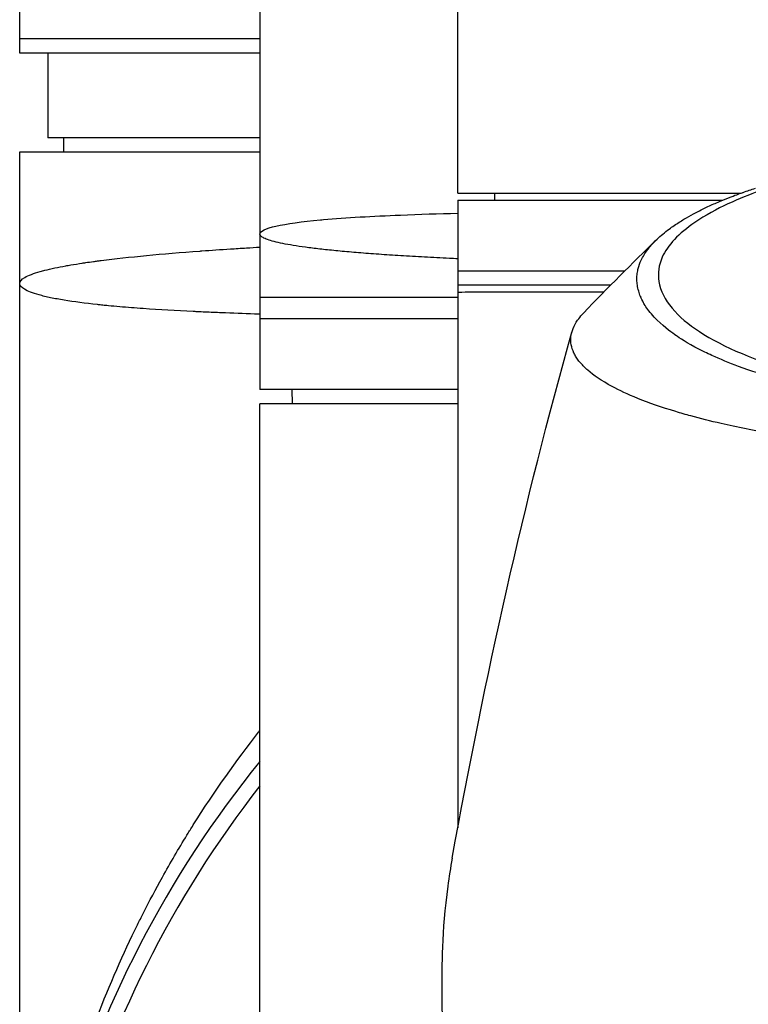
# Model space of a CAD drawing. Header units: millimetres. Extents: x 0 to 5219, y 0 to 2970.
# Tile 135 of 232: x 928 to 980, y 2543 to 2613. Entities that reach past the tile are written whole.
import ezdxf

# ---------------------------------------------------------------- set-up
doc = ezdxf.new("R2010")
doc.units = ezdxf.units.MM
doc.header["$LTSCALE"] = 0.2

# ---------------------------------------------------------------- blocks, each defined once
blk = doc.blocks.new('A$C9f5df81e')
for p, q in [((-76, -89.5), (-76, 0)), ((-59, -39.1), (-59, -113.3)), ((-45, -99.4), (-45, -49.65)), ((-59, -88.5), (-76, -88.5)), ((-59, -89.5), (-76, -89.5)), ((-74, -89.5), (-74, -95.5)), ((-59, -95.5), (-74, -95.5)), ((-72.868, -96.5), (-72.885, -95.5)), ((-76, -96.5), (-59, -96.5)), ((-76, -187.5), (-76, -96.5)), ((-45, -99.4), (-24.942, -99.4)), ((-42.394, -99.4), (-42.403, -99.9)), ((-45, -99.9), (-45, -144.281)), ((-45, -99.9), (-26.242, -99.9)), ((-45, -104.9), (-33.174, -104.9)), ((-32.277, -104.9), (-32.273, -104.9)), ((-45, -105.9), (-34.17, -105.9)), ((-32.308, -105.9), (-32.299, -105.9)), ((-32.198, -106.4), (-32.187, -106.4)), ((-45, -106.8), (-59, -106.8)), ((-45, -108.3), (-59, -108.3)), ((-34.672, -112.748), (-34.673, -112.748)), ((-45, -113.3), (-59, -113.3)), ((-56.695, -114.3), (-56.713, -113.3)), ((-45, -114.3), (-59, -114.3)), ((-59, -186.681), (-59, -114.3)), ((-59.658, -140.414), (-59.658, -140.415)), ((-60.393, -141.363), (-60.393, -141.362)), ((-62.889, -144.826), (-62.889, -144.826))]:
    blk.add_line(p, q)
for radius, start, end in [(76, 140.92448, 234.15202), (74.928, 141.9451, 233.64149)]:
    blk.add_arc((0, -187.5), radius, start, end)
for centre, major_axis, ratio, start_param, end_param in [((60.251, -194.227), (91.616, -88.273), 0.721467, 3.152885, 3.152997), ((134.833, -406.985), (91.188, -397.639), 0.407032, 3.788918, 3.788919), ((49.55, -227.823), (-9.829, 207.625), 0.462885, 0.960916, 0.960919)]:
    blk.add_ellipse(centre, major_axis=major_axis, ratio=ratio, start_param=start_param, end_param=end_param)
for points, knots in [([(-0.011, -115.146), (-0.381, -115.146), (-1.185, -115.147), (-2.417, -115.125), (-3.126, -115.112), (-3.691, -115.096), (-4.113, -115.083), (-4.409, -115.073), (-4.635, -115.065), (-4.792, -115.059), (-5.923, -115.016), (-7.045, -114.955), (-8.151, -114.877), (-8.588, -114.847), (-9.022, -114.813), (-9.454, -114.776), (-10.334, -114.702), (-11.202, -114.616), (-12.056, -114.519), (-13.181, -114.391), (-14.281, -114.243), (-15.349, -114.075), (-15.493, -114.053), (-15.632, -114.031), (-15.767, -114.009), (-17.391, -113.745), (-18.342, -113.541), (-18.735, -113.458), (-18.776, -113.45), (-18.939, -113.416), (-19.22, -113.354), (-19.732, -113.242), (-20.639, -113.04), (-21.837, -112.712), (-22.012, -112.664), (-22.186, -112.615), (-22.358, -112.566), (-23.34, -112.284), (-24.27, -111.981), (-25.138, -111.659), (-25.802, -111.413), (-26.429, -111.154), (-27.017, -110.886), (-27.195, -110.804), (-27.362, -110.725), (-27.518, -110.649), (-28.57, -110.136), (-29.148, -109.757), (-29.456, -109.551), (-29.499, -109.523), (-29.536, -109.497), (-29.569, -109.475), (-29.791, -109.323), (-30.319, -108.968), (-30.906, -108.384), (-31.039, -108.252), (-31.174, -108.108), (-31.305, -107.952), (-31.545, -107.668), (-31.722, -107.405), (-31.856, -107.165), (-32.033, -106.851), (-32.136, -106.577), (-32.202, -106.349), (-32.247, -106.194), (-32.277, -106.05), (-32.296, -105.917), (-32.317, -105.778), (-32.326, -105.652), (-32.328, -105.537), (-32.33, -105.455), (-32.329, -105.374), (-32.324, -105.292), (-32.316, -105.16), (-32.299, -105.029), (-32.273, -104.899), (-32.262, -104.845), (-32.25, -104.792), (-32.237, -104.738), (-32.186, -104.54), (-32.114, -104.341), (-32.019, -104.141), (-31.901, -103.894), (-31.749, -103.645), (-31.559, -103.395), (-31.505, -103.325), (-31.449, -103.254), (-31.389, -103.183), (-31.242, -103.008), (-31.078, -102.835), (-30.898, -102.663), (-30.645, -102.422), (-30.359, -102.183), (-30.042, -101.949), (-29.929, -101.865), (-29.811, -101.781), (-29.69, -101.698), (-29.453, -101.536), (-29.22, -101.39), (-28.998, -101.256), (-28.527, -100.975), (-28.104, -100.755), (-27.773, -100.591), (-27.525, -100.468), (-27.327, -100.376), (-27.192, -100.313), (-26.929, -100.192), (-26.656, -100.072), (-26.374, -99.955), (-26.142, -99.858), (-25.904, -99.762), (-25.66, -99.668), (-25.27, -99.517), (-24.986, -99.415), (-24.826, -99.359), (-24.82, -99.357), (-24.815, -99.355), (-24.809, -99.353), (-24.528, -99.253), (-24.241, -99.155), (-23.947, -99.059)], [-1, -1, -1, -1, -0.967857, -0.967857, -0.967857, -0.948942, -0.948942, -0.948942, -0.935714, -0.935714, -0.935714, -0.889625, -0.889625, -0.889625, -0.871429, -0.871429, -0.871429, -0.83445, -0.83445, -0.83445, -0.785714, -0.785714, -0.785714, -0.781613, -0.781613, -0.781613, -0.732143, -0.732143, -0.732143, -0.713138, -0.713138, -0.713138, -0.678571, -0.678571, -0.678571, -0.668891, -0.668891, -0.668891, -0.613661, -0.613661, -0.613661, -0.571429, -0.571429, -0.571429, -0.563197, -0.563197, -0.563197, -0.507759, -0.507759, -0.507759, -0.5, -0.5, -0.5, -0.441747, -0.441747, -0.441747, -0.428571, -0.428571, -0.428571, -0.397698, -0.397698, -0.397698, -0.357143, -0.357143, -0.357143, -0.339649, -0.339649, -0.339649, -0.321429, -0.321429, -0.321429, -0.310561, -0.310561, -0.310561, -0.292949, -0.292949, -0.292949, -0.285714, -0.285714, -0.285714, -0.258021, -0.258021, -0.258021, -0.223914, -0.223914, -0.223914, -0.214286, -0.214286, -0.214286, -0.189719, -0.189719, -0.189719, -0.155218, -0.155218, -0.155218, -0.142857, -0.142857, -0.142857, -0.12766, -0.12766, -0.12766, -0.095508, -0.095508, -0.095508, -0.071429, -0.071429, -0.071429, -0.051836, -0.051836, -0.051836, -0.035714, -0.035714, -0.035714, -0.017857, -0.017857, -0.017857, -0.017513, -0.017513, -0.017513, 0, 0, 0, 0]), ([(-23.703, -99.277), (-24.989, -99.746), (-26.745, -100.465), (-29.375, -102.264), (-30.152, -103.093), (-30.789, -104.507), (-30.865, -105.077), (-30.552, -106.977), (-29.452, -108.188), (-26.223, -110.303), (-23.862, -111.289), (-18.361, -112.834), (-15.373, -113.414), (-10.705, -113.999), (-9.238, -114.143), (-6.417, -114.349), (-5.066, -114.418), (-2.51, -114.502), (-1.256, -114.522), (-0.011, -114.523)], [-6.796105, -6.796105, -6.796105, -6.796105, -5.863118, -5.863118, -5.134414, -5.134414, -4.650457, -4.650457, -3.543767, -3.543767, -2.339879, -2.339879, -1.264734, -1.264734, -0.793197, -0.793197, -0.373483, -0.373483, 0, 0, 0, 0]), ([(-59, -102.3), (-59, -102.093), (-58.586, -101.905), (-57.866, -101.741), (-57.113, -101.569), (-56.024, -101.423), (-54.723, -101.302), (-54.652, -101.295), (-54.581, -101.289), (-54.509, -101.282), (-52.9, -101.139), (-51.011, -101.035), (-49.057, -100.956), (-47.719, -100.903), (-46.351, -100.861), (-45.002, -100.827)], [0, 0, 0, 0, 0.0610325, 0.0610325, 0.0610325, 0.125, 0.125, 0.125, 0.1275195, 0.1275195, 0.1275195, 0.1840301, 0.1840301, 0.1840301, 0.2227117, 0.2227117, 0.2227117, 0.2227117]), ([(-45, -104.056), (-45.197, -104.046), (-45.393, -104.037), (-45.587, -104.028), (-46.195, -103.998), (-46.787, -103.968), (-47.36, -103.937), (-47.936, -103.905), (-48.494, -103.873), (-49.035, -103.839), (-49.303, -103.822), (-49.567, -103.805), (-49.826, -103.788), (-50.088, -103.77), (-50.344, -103.752), (-50.595, -103.734), (-51.095, -103.699), (-51.572, -103.662), (-52.027, -103.625), (-52.482, -103.588), (-52.915, -103.55), (-53.326, -103.511), (-53.737, -103.473), (-54.127, -103.433), (-54.494, -103.393), (-54.862, -103.352), (-55.208, -103.311), (-55.533, -103.269), (-55.857, -103.226), (-56.16, -103.184), (-56.441, -103.14), (-56.722, -103.097), (-56.981, -103.052), (-57.217, -103.007), (-57.454, -102.963), (-57.668, -102.917), (-57.858, -102.871), (-58.048, -102.824), (-58.215, -102.777), (-58.357, -102.73), (-58.499, -102.682), (-58.618, -102.634), (-58.714, -102.586), (-58.761, -102.562), (-58.803, -102.538), (-58.839, -102.514), (-58.874, -102.49), (-58.904, -102.466), (-58.928, -102.442), (-58.952, -102.419), (-58.97, -102.395), (-58.982, -102.371), (-58.988, -102.359), (-58.992, -102.347), (-58.996, -102.335), (-58.997, -102.329), (-58.998, -102.324), (-58.999, -102.318), (-59, -102.312), (-59, -102.307), (-59, -102.301), (-59, -102.301), (-59, -102.301), (-59, -102.301), (-59, -102.3), (-59, -102.3), (-59, -102.3)], [0.14310127, 0.14310127, 0.14310127, 0.14310127, 0.14401703, 0.14401703, 0.14401703, 0.14689341, 0.14689341, 0.14689341, 0.14978026, 0.14978026, 0.14978026, 0.15121449, 0.15121449, 0.15121449, 0.15266187, 0.15266187, 0.15266187, 0.15554349, 0.15554349, 0.15554349, 0.1584251, 0.1584251, 0.1584251, 0.16130671, 0.16130671, 0.16130671, 0.16418833, 0.16418833, 0.16418833, 0.16706994, 0.16706994, 0.16706994, 0.16995156, 0.16995156, 0.16995156, 0.17283317, 0.17283317, 0.17283317, 0.17571479, 0.17571479, 0.17571479, 0.1785964, 0.1785964, 0.1785964, 0.18003721, 0.18003721, 0.18003721, 0.18147802, 0.18147802, 0.18147802, 0.18291882, 0.18291882, 0.18291882, 0.18363923, 0.18363923, 0.18363923, 0.18399943, 0.18399943, 0.18399943, 0.18433614, 0.18433614, 0.18433614, 0.18434788, 0.18434788, 0.18434788, 0.18435963, 0.18435963, 0.18435963, 0.18435963]), ([(-76, -105.8), (-76, -105.649), (-75.868, -105.505), (-75.633, -105.369), (-75.379, -105.222), (-75.005, -105.083), (-74.546, -104.953), (-74.441, -104.923), (-74.332, -104.894), (-74.219, -104.865), (-73.781, -104.754), (-73.282, -104.649), (-72.743, -104.551), (-72.625, -104.53), (-72.504, -104.508), (-72.381, -104.487), (-72.118, -104.442), (-71.847, -104.399), (-71.569, -104.357), (-71.49, -104.345), (-71.41, -104.333), (-71.33, -104.321), (-71.15, -104.294), (-70.967, -104.269), (-70.783, -104.243), (-70.69, -104.231), (-70.598, -104.218), (-70.505, -104.206), (-70.458, -104.2), (-70.412, -104.194), (-70.365, -104.187), (-70.319, -104.181), (-70.286, -104.177), (-70.225, -104.169), (-68.306, -103.923), (-65.951, -103.701), (-63.237, -103.502), (-63.194, -103.499), (-63.15, -103.496), (-63.106, -103.493), (-62.454, -103.446), (-61.783, -103.4), (-61.093, -103.355), (-60.721, -103.331), (-60.343, -103.308), (-59.96, -103.284), (-59.644, -103.265), (-59.323, -103.246), (-59, -103.228)], [0, 0, 0, 0, 0.0268593, 0.0268593, 0.0268593, 0.0558825, 0.0558825, 0.0558825, 0.0625, 0.0625, 0.0625, 0.088102, 0.088102, 0.088102, 0.09375, 0.09375, 0.09375, 0.1058986, 0.1058986, 0.1058986, 0.109375, 0.109375, 0.109375, 0.1171875, 0.1171875, 0.1171875, 0.1210937, 0.1210937, 0.1210937, 0.1230469, 0.1230469, 0.1230469, 0.125, 0.125, 0.125, 0.1865064, 0.1865064, 0.1865064, 0.1875, 0.1875, 0.1875, 0.2022042, 0.2022042, 0.2022042, 0.2101236, 0.2101236, 0.2101236, 0.2166508, 0.2166508, 0.2166508, 0.2166508]), ([(-59, -107.973), (-59.028, -107.972), (-59.056, -107.971), (-59.868, -107.944), (-60.652, -107.916), (-61.816, -107.87), (-62.202, -107.853), (-62.778, -107.828), (-63.065, -107.815), (-63.35, -107.801), (-63.54, -107.792), (-63.655, -107.787), (-64.927, -107.724), (-66.113, -107.656), (-67.824, -107.535), (-68.383, -107.492), (-69.197, -107.422), (-69.464, -107.397), (-69.858, -107.359), (-69.988, -107.347), (-70.245, -107.32), (-70.391, -107.305), (-71.364, -107.2), (-72.153, -107.097), (-73.193, -106.926), (-73.517, -106.866), (-73.962, -106.773), (-74.104, -106.741), (-74.375, -106.676), (-74.509, -106.642), (-75.55, -106.352), (-76, -106.072), (-76, -105.8)], [0.5613896, 0.5613896, 0.5613896, 0.5613896, 0.5625, 0.5625, 0.59375, 0.59375, 0.609375, 0.609375, 0.6171875, 0.6210938, 0.6210938, 0.625, 0.625, 0.6875, 0.6875, 0.71875, 0.71875, 0.734375, 0.734375, 0.7421875, 0.7421875, 0.75, 0.75, 0.8125, 0.8125, 0.84375, 0.84375, 0.859375, 0.859375, 0.875, 0.875, 1, 1, 1, 1]), ([(-45, -106.4), (-45, -106.4), (-45, -106.4), (-44.997, -106.403), (-44.827, -106.401), (-44.155, -106.399), (-43.654, -106.4), (-42.551, -106.4), (-42.039, -106.4), (-41.127, -106.4), (-40.772, -106.4), (-39.394, -106.4), (-38.237, -106.4), (-36.221, -106.4), (-35.462, -106.4), (-34.663, -106.4)], [-0.005485, -0.005485, -0.005485, -0.005485, 0, 0, 0.672232, 0.672232, 1.344501, 1.344501, 1.792512, 1.792512, 2.048534, 2.048534, 2.731437, 2.731437, 3.107502, 3.107502, 3.107502, 3.107502]), ([(-0.012, -118.294), (-0.798, -118.294), (-1.618, -118.288), (-2.467, -118.272), (-3.256, -118.258), (-4.07, -118.237), (-4.907, -118.208), (-5.088, -118.201), (-5.27, -118.194), (-5.453, -118.187), (-6.94, -118.129), (-8.355, -118.051), (-9.696, -117.961), (-10.052, -117.937), (-10.403, -117.912), (-10.749, -117.887), (-11.955, -117.798), (-13.142, -117.695), (-14.307, -117.58), (-15.804, -117.432), (-17.262, -117.262), (-18.669, -117.072), (-19.292, -116.987), (-19.906, -116.899), (-20.509, -116.807), (-21.268, -116.691), (-22.003, -116.569), (-22.713, -116.443), (-24.02, -116.211), (-25.24, -115.963), (-26.371, -115.702), (-27.123, -115.529), (-27.835, -115.35), (-28.506, -115.166), (-28.877, -115.065), (-29.234, -114.962), (-29.577, -114.859), (-30.589, -114.554), (-31.485, -114.241), (-32.27, -113.924), (-32.961, -113.645), (-33.565, -113.363), (-34.09, -113.082), (-34.824, -112.687), (-35.387, -112.298), (-35.812, -111.925), (-35.846, -111.895), (-35.879, -111.866), (-35.911, -111.836), (-36.011, -111.744), (-36.104, -111.652), (-36.189, -111.56), (-36.275, -111.467), (-36.354, -111.374), (-36.426, -111.281), (-36.498, -111.187), (-36.564, -111.094), (-36.623, -111), (-36.681, -110.909), (-36.732, -110.818), (-36.777, -110.727), (-36.778, -110.723), (-36.78, -110.72), (-36.782, -110.717), (-36.972, -110.324), (-37.036, -109.939), (-36.994, -109.565), (-36.948, -109.163), (-36.782, -108.773), (-36.522, -108.399), (-36.498, -108.365), (-36.473, -108.33), (-36.447, -108.295), (-36.345, -108.158), (-36.229, -108.022), (-36.101, -107.888)], [0, 0, 0, 0, 0.0293646, 0.0293646, 0.0293646, 0.0566154, 0.0566154, 0.0566154, 0.0625, 0.0625, 0.0625, 0.1118856, 0.1118856, 0.1118856, 0.125, 0.125, 0.125, 0.1687706, 0.1687706, 0.1687706, 0.2250488, 0.2250488, 0.2250488, 0.25, 0.25, 0.25, 0.2807426, 0.2807426, 0.2807426, 0.3373462, 0.3373462, 0.3373462, 0.375, 0.375, 0.375, 0.394127, 0.394127, 0.394127, 0.4504604, 0.4504604, 0.4504604, 0.5, 0.5, 0.5, 0.5625, 0.5625, 0.5625, 0.5671142, 0.5671142, 0.5671142, 0.581501, 0.581501, 0.581501, 0.5960263, 0.5960263, 0.5960263, 0.6106942, 0.6106942, 0.6106942, 0.625, 0.625, 0.625, 0.6254725, 0.6254725, 0.6254725, 0.6826656, 0.6826656, 0.6826656, 0.7442648, 0.7442648, 0.7442648, 0.75, 0.75, 0.75, 0.7708391, 0.7708391, 0.7708391, 0.7708391]), ([(-76, -187.5), (-76, -185), (-75.89, -182.488), (-75.666, -179.974), (-75.664, -179.953), (-75.662, -179.931), (-75.66, -179.909), (-75.546, -178.642), (-75.404, -177.374), (-75.232, -176.108), (-75.069, -174.905), (-74.888, -173.754), (-74.664, -172.512), (-74.652, -172.446), (-74.64, -172.38), (-74.628, -172.313), (-74.411, -171.126), (-74.17, -169.954), (-73.908, -168.806), (-73.625, -167.565), (-73.318, -166.349), (-72.988, -165.156), (-72.945, -165.003), (-72.903, -164.851), (-72.86, -164.699), (-72.515, -163.479), (-72.146, -162.285), (-71.757, -161.117), (-71.562, -160.532), (-71.361, -159.954), (-71.156, -159.383), (-71.053, -159.097), (-70.95, -158.813), (-70.844, -158.53), (-70.78, -158.357), (-70.722, -158.203), (-70.658, -158.033), (-70.617, -157.927), (-70.574, -157.815), (-70.526, -157.688), (-69.629, -155.359), (-68.666, -153.181), (-67.662, -151.144), (-67.53, -150.876), (-67.397, -150.61), (-67.263, -150.346), (-66.817, -149.467), (-66.364, -148.615), (-65.906, -147.789), (-65.333, -146.757), (-64.753, -145.766), (-64.169, -144.816), (-64.105, -144.712), (-64.041, -144.608), (-63.977, -144.505), (-63.966, -144.487), (-63.955, -144.469), (-63.943, -144.451), (-63.868, -144.331), (-63.812, -144.24), (-63.718, -144.091), (-62.21, -141.698), (-60.654, -139.519), (-59.091, -137.535), (-59.061, -137.496), (-59.03, -137.458), (-59, -137.42)], [0, 0, 0, 0, 0.061969, 0.061969, 0.061969, 0.0625, 0.0625, 0.0625, 0.09375, 0.09375, 0.09375, 0.1234255, 0.1234255, 0.1234255, 0.125, 0.125, 0.125, 0.1531538, 0.1531538, 0.1531538, 0.1836029, 0.1836029, 0.1836029, 0.1875, 0.1875, 0.1875, 0.21875, 0.21875, 0.21875, 0.234375, 0.234375, 0.234375, 0.2421875, 0.2421875, 0.2421875, 0.2469884, 0.2469884, 0.2469884, 0.25, 0.25, 0.25, 0.3052191, 0.3052191, 0.3052191, 0.3125, 0.3125, 0.3125, 0.3368038, 0.3368038, 0.3368038, 0.3671875, 0.3671875, 0.3671875, 0.3705126, 0.3705126, 0.3705126, 0.3710937, 0.3710937, 0.3710937, 0.375, 0.375, 0.375, 0.4375, 0.4375, 0.4375, 0.4387097, 0.4387097, 0.4387097, 0.4387097]), ([(-45.396, -146.439), (-45.516, -147.097), (-45.62, -147.757), (-46.151, -151.661), (-46.131, -154.145), (-46.125, -156.977), (-46.138, -158.827), (-45.679, -163.272), (-45.376, -165.147), (-43.899, -171.65), (-42.341, -175.161), (-40.376, -178.982), (-39.608, -180.311), (-37.169, -184.069), (-35.293, -186.442), (-28.822, -193.083), (-24.002, -196.247), (-17.898, -199.022), (-16.412, -199.606), (-12.577, -200.886), (-10.156, -201.5), (-5.177, -202.341), (-2.63, -202.569), (-0.073, -202.569)], [3.603706, 3.603706, 3.603706, 3.603706, 3.710855, 3.710855, 4.236876, 4.236876, 4.642605, 4.642605, 4.934699, 4.934699, 5.667174, 5.667174, 6.066186, 6.066186, 6.818123, 6.818123, 8.314738, 8.314738, 8.772171, 8.772171, 9.455351, 9.455351, 10.137965, 10.137965, 10.137965, 10.137965])]:
    blk.add_open_spline(points, degree=3, knots=knots)
for points in [[(-36.1, -107.887), (-34.402, -106.105), (-32.657, -104.376), (-30.951, -102.712)], [(-31.815, -107.248), (-31.817, -107.249), (-31.82, -107.25), (-31.822, -107.251)], [(-31.176, -108.101), (-31.177, -108.102), (-31.178, -108.102), (-31.179, -108.103)], [(-45.396, -146.439), (-43.071, -133.617), (-40.298, -121.231), (-36.928, -109.23)], [(-25.45, -111.546), (-25.452, -111.544), (-25.453, -111.542), (-25.455, -111.539)]]:
    blk.add_open_spline(points, degree=3)

msp = doc.modelspace()

# ---------------------------------------------------------------- block references
msp.add_blockref('A$C9f5df81e', (1004.43, 2699.686))

doc.saveas('drawing.dxf')
